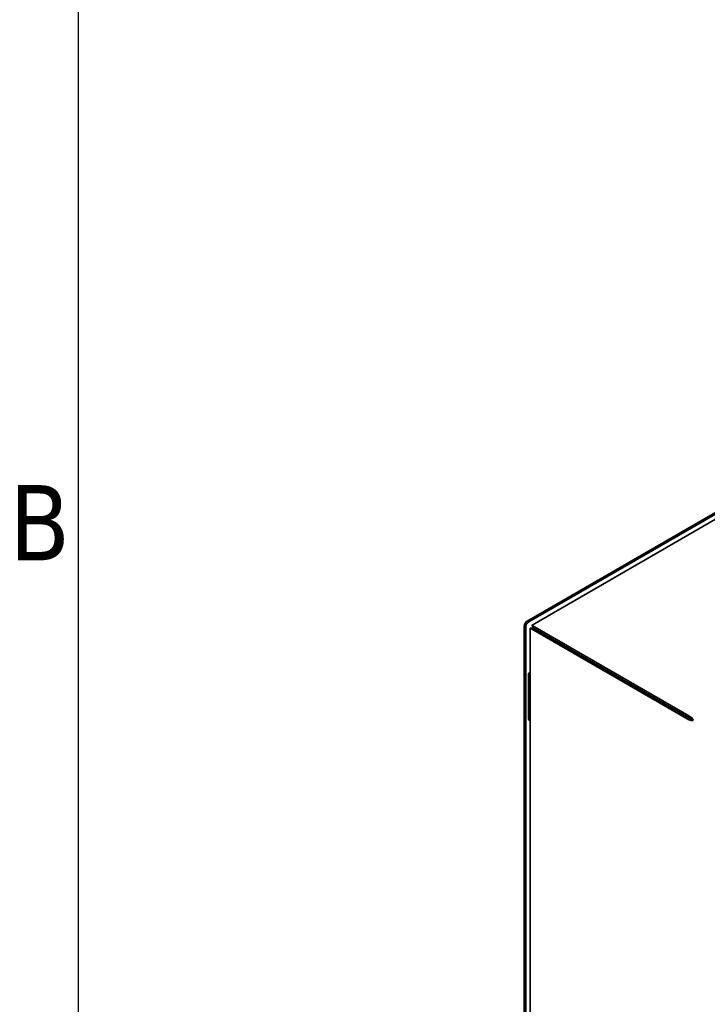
# Model space of a CAD drawing. Header units: millimetres. Extents: x 0 to 7128, y 0 to 5040.
# Tile 9 of 93: x 87 to 472, y 991 to 1541. Entities that reach past the tile are written whole.
import ezdxf

# ---------------------------------------------------------------- set-up
doc = ezdxf.new("R2010")
doc.units = ezdxf.units.MM
doc.header["$LTSCALE"] = 12
doc.layers.get('0').update_dxf_attribs({"lineweight": 25})
for name, color, linetype, lineweight in [('Geometria schizzo (ISO)', 7, 'Continuous', 25), ('Simbolo (ISO)', 7, 'Continuous', 25), ('Spigoli visibili(ISO)', 7, 'Continuous', 35)]:
    doc.layers.add(name, color=color, linetype=linetype, lineweight=lineweight)
doc.styles.add('Testo nota (ISO)', font='tahoma.ttf')

# ---------------------------------------------------------------- blocks, each defined once
blk = doc.blocks.new('Bordi Bordo di default')
at = {"layer": 'Geometria schizzo (ISO)', "flags": 128}
blk.add_lwpolyline([(10, 10), (10, 410), (584, 410), (584, 10), (10, 10)], dxfattribs=at)
at = {"layer": 'Simbolo (ISO)', "insert": (6.782, 103.25), "char_height": 3.5, "attachment_point": 7, "style": 'Testo nota (ISO)'}
blk.add_mtext('B', dxfattribs=at)

msp = doc.modelspace()

# ---------------------------------------------------------------- linework, layer by layer
at = {"layer": 'Spigoli visibili(ISO)'}
for p, q in [((492.9428, 1275.4623), (370.9811, 1205.0476)), ((371.8296, 1204.5577), (492.9428, 1274.4825)), ((492.9428, 1271.6363), (373.6932, 1202.7874)), ((369.284, 1202.1082), (369.284, 676.9376)), ((370.1325, 676.4477), (370.1325, 1201.6183)), ((372.5974, 1200.8896), (372.5974, 550.5575)), ((374.1489, 1201.2129), (373.3004, 1200.723)), ((373.503, 1200.9392), (373.3004, 1201.0562)), ((373.3004, 1200.723), (460.4159, 1150.4268)), ((374.103, 1201.9784), (373.9004, 1202.0954)), ((461.2645, 1150.9167), (374.1489, 1201.2129)), ((374.1889, 1202.262), (374.1889, 1201.2822)), ((461.3045, 1151.9658), (374.1889, 1202.262)), ((461.3045, 1150.986), (374.1889, 1201.2822)), ((371.6882, 1150.2607), (371.6882, 1175.0822)), ((372.5367, 1176.5519), (372.5974, 1176.587)), ((461.2645, 1150.9167), (460.4159, 1150.4268)), ((461.3045, 1150.986), (461.3045, 1151.9658)), ((372.5974, 1149.3299), (371.9367, 1149.7114)), ((462.9615, 1149.9831), (463.81, 1149.4932))]:
    msp.add_line(p, q, dxfattribs=at)
for centre, major_axis, start_param, end_param in [((370.9811, 1203.088), (-1.2, -2.0785), 3.92699082, 5.49778714), ((371.8296, 1202.5981), (1.2, 2.0785), 0.78539816, 2.35619449), ((372.5367, 1175.5721), (0.6, 1.0392), 0.78539816, 2.35619449), ((372.5367, 1150.7506), (-0.6, -1.0392), 5.49778714, 6.28318531)]:
    msp.add_ellipse(centre, major_axis=major_axis, ratio=0.57735027, start_param=start_param, end_param=end_param, dxfattribs=at)
for points, knots in [([(373.3004, 1201.0562), (372.7198, 1201.0752), (372.4708, 1200.9145), (372.6667, 1200.8084), (372.7707, 1200.7521), (372.9924, 1200.7129), (373.3004, 1200.723)], [0, 0, 0, 0, 1.02632188, 1.02632188, 1.02632188, 1.57079633, 1.57079633, 1.57079633, 1.57079633]), ([(373.204, 1200.8896), (373.204, 1200.8896), (373.2271, 1200.8896), (373.3151, 1200.8996), (373.3812, 1200.9098), (373.5445, 1200.9486), (373.6437, 1200.9776), (373.8605, 1201.0605), (373.9814, 1201.1162), (374.1007, 1201.1851)], [0.214717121, 0.214717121, 0.214717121, 0.214717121, 0.267892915, 0.267892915, 0.321253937, 0.321253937, 0.374614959, 0.374614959, 0.429429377, 0.429429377, 0.429429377, 0.429429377]), ([(374.1889, 1202.262), (373.9151, 1202.7743), (373.6515, 1202.9096), (373.6575, 1202.6868), (373.6607, 1202.5687), (373.7376, 1202.3571), (373.9004, 1202.0954)], [0, 0, 0, 0, 1.02632188, 1.02632188, 1.02632188, 1.57079633, 1.57079633, 1.57079633, 1.57079633]), ([(374.1889, 1201.3378), (374.1889, 1201.4748), (374.1768, 1201.6066), (374.1404, 1201.8353), (374.1161, 1201.9359), (374.068, 1202.0971), (374.0437, 1202.1598), (374.0082, 1202.2417), (373.9965, 1202.262), (373.9965, 1202.2621), (373.9965, 1202.2621), (373.9965, 1202.2621)], [0, 0, 0, 0, 0.054496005, 0.054496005, 0.107807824, 0.107807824, 0.161170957, 0.161170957, 0.214531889, 0.214531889, 0.214717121, 0.214717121, 0.214717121, 0.214717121]), ([(460.4159, 1150.4268), (460.9965, 1149.8883), (461.8883, 1149.5412), (462.6856, 1149.451), (463.1086, 1149.4031), (463.502, 1149.4232), (463.81, 1149.4932)], [0, 0, 0, 0, 1.02632188, 1.02632188, 1.02632188, 1.57079633, 1.57079633, 1.57079633, 1.57079633]), ([(462.9615, 1149.9831), (462.6163, 1150.0256), (462.0499, 1150.2095), (461.6072, 1150.5701), (461.4801, 1150.6736), (461.3635, 1150.7901), (461.2645, 1150.9167)], [0, 0, 0, 0, 1.22050928, 1.22050928, 1.22050928, 1.57079633, 1.57079633, 1.57079633, 1.57079633]), ([(463.81, 1149.4932), (463.6339, 1150.0619), (463.1364, 1150.8044), (462.4637, 1151.3367), (462.1068, 1151.6191), (461.7059, 1151.8419), (461.3045, 1151.9658)], [0, 0, 0, 0, 1.02632188, 1.02632188, 1.02632188, 1.57079633, 1.57079633, 1.57079633, 1.57079633]), ([(462.9615, 1149.9831), (462.7521, 1150.2608), (462.3096, 1150.6594), (461.7759, 1150.8625), (461.6228, 1150.9208), (461.4636, 1150.9635), (461.3045, 1150.986)], [0, 0, 0, 0, 1.22050928, 1.22050928, 1.22050928, 1.57079633, 1.57079633, 1.57079633, 1.57079633])]:
    msp.add_open_spline(points, degree=3, knots=knots, dxfattribs=at)

# ---------------------------------------------------------------- block references
at = {"xscale": 12, "yscale": 12, "zscale": 12}
msp.add_blockref('Bordi Bordo di default', (0, 0), dxfattribs=at)

doc.saveas('drawing.dxf')
